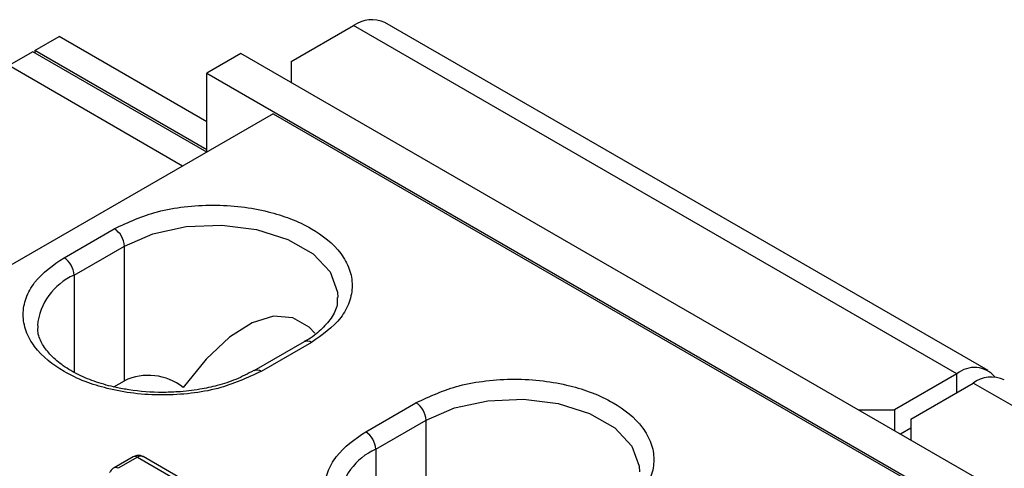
# Model space of a CAD drawing. Header units: millimetres. Extents: x 5 to 418, y 2 to 292.
# Tile 17 of 20: x 288.93 to 302.77, y 226.64 to 232.95. Entities that reach past the tile are written whole.
import ezdxf

# ---------------------------------------------------------------- set-up
doc = ezdxf.new("R2010")
doc.units = ezdxf.units.MM

msp = doc.modelspace()

# ---------------------------------------------------------------- linework, layer by layer
at = {"color": 7, "linetype": 'Continuous', "lineweight": 25}
for p, q in [((292.7455, 232.3591), (293.6223, 232.8653)), ((302.1076, 227.9668), (293.6223, 232.8653)), ((302.5475, 228.0104), (294.0622, 232.9088)), ((289.1392, 232.5137), (289.4786, 232.7096)), ((291.5571, 231.5097), (289.4786, 232.7096)), ((289.1392, 232.5137), (289.1392, 232.4808)), ((291.5571, 231.1178), (289.1392, 232.5137)), ((289.1105, 232.4973), (288.7711, 232.3014)), ((291.5566, 231.0852), (289.1105, 232.4973)), ((292.038, 232.4734), (291.5571, 232.1958)), ((309.857, 222.1867), (292.038, 232.4734)), ((291.2172, 230.8893), (288.7711, 232.3014)), ((292.7455, 232.3591), (292.7455, 232.065)), ((291.5571, 232.1958), (309.3762, 221.9091)), ((291.5571, 231.0855), (291.5571, 232.1958)), ((292.4905, 231.6243), (287.3988, 228.685)), ((292.4905, 231.6243), (308.4428, 222.4153)), ((289.5489, 229.5996), (290.256, 230.0078)), ((289.6904, 229.3547), (290.3975, 229.7629)), ((290.3975, 227.8685), (290.3975, 229.7629)), ((289.6904, 229.3547), (289.6904, 227.9909)), ((292.9279, 228.4176), (292.2208, 228.0094)), ((293.0279, 228.4077), (292.3208, 227.9995)), ((302.1076, 227.9668), (301.2307, 227.4606)), ((302.1076, 227.706), (302.1076, 227.9668)), ((290.2491, 227.7829), (290.3975, 227.8685)), ((301.4566, 227.3302), (302.3334, 227.8364)), ((310.8187, 222.938), (302.3334, 227.8364)), ((293.7916, 227.1504), (294.4987, 227.5586)), ((300.7213, 227.4606), (301.2307, 227.4606)), ((301.2307, 227.4606), (301.2307, 227.1665)), ((293.933, 226.9055), (294.6401, 227.3137)), ((294.6401, 225.4193), (294.6401, 227.3137)), ((301.4566, 227.3302), (301.4566, 227.0361)), ((301.4566, 227.1991), (301.3155, 227.1176)), ((293.933, 226.9055), (293.933, 225.5416)), ((290.5232, 226.7985), (290.2529, 226.6425)), ((290.5832, 226.7926), (290.3129, 226.6365)), ((290.5832, 226.7926), (292.8318, 225.4945)), ((292.9118, 225.5024), (290.6632, 226.8005))]:
    msp.add_line(p, q, dxfattribs=at)
at = {"color": 7, "linetype": 'Continuous', "lineweight": 25, "flags": 128}
for points in [[(290.3975, 229.7629), (290.7985, 229.9362), (291.2679, 230.0373), (291.7675, 230.0579), (292.257, 229.9964), (292.6967, 229.8578), (293.0509, 229.6533), (293.291, 229.3995), (293.3975, 229.1169), (293.4019, 229.0373)], [(293.0767, 228.5365), (292.9968, 228.6206), (292.7654, 228.7542), (292.4951, 228.7751), (292.1953, 228.6825), (291.8764, 228.4796), (291.5494, 228.1734), (291.2256, 227.7746)], [(294.6401, 227.3137), (295.0411, 227.487), (295.5105, 227.588), (296.0102, 227.6087), (296.4997, 227.5472), (296.9393, 227.4086), (297.2936, 227.2041), (297.5336, 226.9503), (297.6401, 226.6677), (297.6446, 226.5881)]]:
    msp.add_lwpolyline(points, dxfattribs=at)
at = {"color": 7, "linetype": 'Continuous', "lineweight": 25}
for centre, radius, start, end in [((293.88, 232.5055), 0.4426, 65.69099, 125.6174), ((290.0904, 229.7489), 0.3074, 2.60448, 57.39505), ((289.3833, 229.3407), 0.3074, 2.60602, 57.39351), ((290.0432, 228.5566), 0.8727, 113.85168, 174.28837), ((292.9693, 228.3259), 0.1006, 54.38673, 114.30427), ((290.7352, 227.148), 0.7957, 51.95155, 115.11361), ((292.2629, 227.9238), 0.0952, 52.59219, 117.35042), ((302.3526, 227.6685), 0.386, 40.58247, 129.40148), ((302.5912, 227.4766), 0.4426, 65.69345, 125.61648), ((294.3331, 227.2997), 0.3074, 2.60582, 57.39492), ((293.626, 226.8915), 0.3074, 2.60454, 57.395), ((294.2859, 226.1073), 0.8726, 113.85119, 174.28839), ((290.548, 226.7435), 0.0603, 54.37036, 114.31611), ((290.6297, 226.7308), 0.0773, 64.34126, 126.96944), ((290.2777, 226.5875), 0.0603, 54.36857, 114.31741)]:
    msp.add_arc(centre, radius, start, end, dxfattribs=at)
for points, knots in [([(290.256, 230.0078), (290.455, 230.0988), (290.7708, 230.2432), (291.2463, 230.3228), (291.6418, 230.3474), (292.0382, 230.3238), (292.5108, 230.2382), (293.0089, 230.0546), (293.3996, 229.7497), (293.5716, 229.4486), (293.6168, 229.2077), (293.5714, 228.9674), (293.4008, 228.6631), (293.1796, 228.5116), (293.0279, 228.4077)], [0, 0, 0, 0, 0.1324415, 0.2102008, 0.2918606, 0.3735205, 0.4512798, 0.5837213, 0.6936618, 0.7440527, 0.7918606, 0.8396686, 0.8900595, 1, 1, 1, 1]), ([(292.3208, 227.9995), (292.1218, 227.9085), (291.8061, 227.7642), (291.3306, 227.6846), (290.935, 227.6599), (290.5386, 227.6835), (290.066, 227.7691), (289.5679, 227.9527), (289.1773, 228.2576), (289.0052, 228.5587), (288.96, 228.7997), (289.0054, 229.0399), (289.176, 229.3442), (289.3973, 229.4957), (289.5489, 229.5996)], [0, 0, 0, 0, 0.1324414, 0.2102007, 0.2918604, 0.3735203, 0.4512795, 0.5837209, 0.6936621, 0.7440519, 0.791861, 0.839669, 0.8900588, 1, 1, 1, 1]), ([(293.3911, 229.0384), (293.3926, 229.0049), (293.3972, 228.9019), (293.3088, 228.74), (293.1598, 228.5751), (293.0246, 228.4674), (292.9374, 228.4257), (292.9243, 228.4194)], [0, 0, 0, 0, 0.12227343, 0.37571261, 0.64431901, 0.9468213, 1, 1, 1, 1]), ([(292.2172, 228.0112), (292.1347, 227.9673), (291.9711, 227.8802), (291.7133, 227.8006), (291.4396, 227.7406), (291.1813, 227.7106), (290.8478, 227.6995), (290.5571, 227.7209), (290.2473, 227.7782), (290.0093, 227.8434), (289.7592, 227.9443), (289.5435, 228.068), (289.3683, 228.2112), (289.2468, 228.3687), (289.176, 228.5167), (289.1832, 228.6093), (289.1857, 228.6423)], [0, 0, 0, 0, 0.0801547, 0.1587797, 0.2307007, 0.3207106, 0.3815371, 0.5172198, 0.5698428, 0.6519703, 0.7286615, 0.8008041, 0.8650083, 0.9210765, 0.9718892, 1, 1, 1, 1]), ([(294.4987, 227.5586), (294.6976, 227.6496), (295.0134, 227.794), (295.4889, 227.8735), (295.8845, 227.8982), (296.2809, 227.8746), (296.7534, 227.789), (297.2516, 227.6054), (297.6422, 227.3005), (297.8143, 226.9994), (297.8594, 226.7584), (297.8141, 226.5182), (297.6434, 226.2139), (297.4222, 226.0624), (297.2705, 225.9585)], [0, 0, 0, 0, 0.1324418, 0.210201, 0.2918608, 0.3735206, 0.4512798, 0.5837216, 0.6936621, 0.7440529, 0.7918608, 0.8396688, 0.8900596, 1, 1, 1, 1]), ([(296.5634, 225.5503), (296.3645, 225.4593), (296.0487, 225.3149), (295.5732, 225.2353), (295.1776, 225.2107), (294.7812, 225.2343), (294.3087, 225.3199), (293.8105, 225.5035), (293.4199, 225.8084), (293.2479, 226.1095), (293.2027, 226.3505), (293.248, 226.5907), (293.4187, 226.895), (293.6399, 227.0465), (293.7916, 227.1504)], [0, 0, 0, 0, 0.1324414, 0.2102009, 0.2918607, 0.3735206, 0.45128, 0.5837215, 0.6936619, 0.7440528, 0.7918607, 0.8396687, 0.8900596, 1, 1, 1, 1]), ([(290.6621, 226.7993), (290.6503, 226.8054), (290.6221, 226.82), (290.571, 226.8202), (290.5388, 226.8055), (290.5232, 226.7984)], [0, 0, 0, 0, 0.2725268, 0.6496584, 1, 1, 1, 1]), ([(290.253, 226.6424), (290.2528, 226.6423), (290.2403, 226.6377), (290.2167, 226.616), (290.199, 226.5914), (290.1889, 226.5774)], [0, 0, 0, 0, 0.0065507, 0.4336222, 1, 1, 1, 1])]:
    msp.add_open_spline(points, degree=3, knots=knots, dxfattribs=at)

doc.saveas('drawing.dxf')
